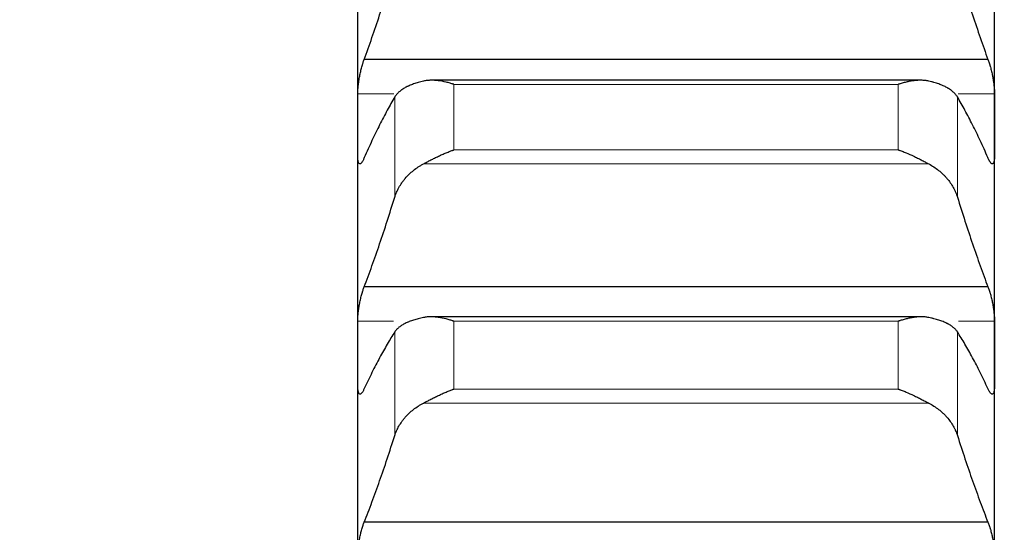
# Model space of a CAD drawing. Header units: inches. Extents: x 0 to 20790, y -12 to 14700.
# Tile 159 of 256: x 6280 to 6360, y 10680 to 10721. Entities that reach past the tile are written whole.
import ezdxf

# ---------------------------------------------------------------- set-up
doc = ezdxf.new("R2010")
doc.units = ezdxf.units.IN
doc.layers.add('1', color=7, linetype='Continuous', true_color=0xffffff)
doc.layers.add('254', color=7, linetype='Continuous', true_color=0xffffff)
doc.styles.add('latin_extended', font='simplex.shx')
doc.dimstyles.get("Standard").update_dxf_attribs({"dimtxt": 0.18, "dimasz": 0.18, "dimexe": 0.18, "dimexo": 0.0625, "dimgap": 0.09, "dimtad": 0, "dimtih": 1, "dimtoh": 1, "dimdec": 4, "dimzin": 0, "dimdsep": 46, "dimtxsty": 'Standard', "dimcen": 0.09, "dimadec": 0, "dimazin": 0, "dimtfac": 1, "dimtdec": 4, "dimtofl": 0, "dimtmove": 0, "dimatfit": 3, "dimfxl": 1, "dimtolj": 1, "dimtzin": 0, "dimarcsym": 0})

# ---------------------------------------------------------------- blocks, each defined once
blk = doc.blocks.new('_U4')
at = {"layer": '254', "color": 3, "linetype": 'Continuous', "lineweight": 13, "transparency": 16777216}
for p, q in [((7390.634, 11881.882), (7390.634, 8755.942)), ((703.134, 10033.942), (703.134, 8755.942)), ((825.634, 8790.942), (7268.134, 8790.942))]:
    blk.add_line(p, q, dxfattribs=at)
at = {"layer": '254', "color": 3, "transparency": 16777216}
for points in [[(825.634, 8811.358), (825.634, 8770.525), (703.134, 8790.942)], [(7268.134, 8770.525), (7268.134, 8811.358), (7390.634, 8790.942)]]:
    blk.add_solid(points, dxfattribs=at)
at = {"layer": 'Defpoints', "color": 0, "transparency": 16777216}
for p in [(7390.634, 11916.882), (703.134, 10068.942), (7390.634, 8790.942)]:
    blk.add_point(p, dxfattribs=at)
at = {"layer": '254', "color": 2, "lineweight": 13, "transparency": 16777216, "insert": (3831.051, 8974.692), "char_height": 122.5, "attachment_point": 1, "style": 'latin_extended'}
blk.add_mtext('\\A1;6687', dxfattribs=at)

msp = doc.modelspace()

# ---------------------------------------------------------------- linework, layer by layer
at = {"layer": '1', "color": 2, "linetype": 'Continuous', "lineweight": 25}
for p, q in [((6307.134, 10712.846), (6307.134, 10730.853)), ((6359.134, 10712.846), (6359.134, 10730.853)), ((6358.596, 10718.197), (6307.671, 10718.197)), ((6353.043, 10716.492), (6313.189, 10716.492)), ((6307.134, 10694.169), (6307.134, 10712.846)), ((6359.134, 10694.169), (6359.134, 10712.846)), ((6358.596, 10699.604), (6307.671, 10699.604)), ((6353.119, 10697.154), (6313.117, 10697.154)), ((6307.134, 10674.851), (6307.134, 10694.169)), ((6359.134, 10674.851), (6359.134, 10694.169)), ((6358.596, 10680.361), (6307.671, 10680.361))]:
    msp.add_line(p, q, dxfattribs=at)
at = {"layer": '1', "color": 110, "linetype": 'Continuous', "lineweight": 13}
for p, q in [((6351.278, 10716.156), (6314.99, 10716.156)), ((6314.99, 10710.801), (6314.99, 10716.156)), ((6351.278, 10710.801), (6351.278, 10716.156)), ((6310.089, 10715.384), (6307.136, 10715.384)), ((6310.16, 10706.924), (6310.16, 10715.125)), ((6356.108, 10706.924), (6356.108, 10715.125)), ((6359.131, 10715.384), (6356.179, 10715.384)), ((6351.278, 10710.801), (6314.99, 10710.801)), ((6353.765, 10709.655), (6312.502, 10709.655)), ((6310.069, 10696.797), (6307.136, 10696.797)), ((6351.278, 10696.787), (6314.99, 10696.787)), ((6314.99, 10691.249), (6314.99, 10696.787)), ((6351.278, 10691.249), (6351.278, 10696.787)), ((6359.131, 10696.797), (6356.198, 10696.797)), ((6310.16, 10687.438), (6310.16, 10695.919)), ((6356.108, 10687.438), (6356.108, 10695.919)), ((6351.278, 10691.249), (6314.99, 10691.249)), ((6353.765, 10690.099), (6312.502, 10690.099))]:
    msp.add_line(p, q, dxfattribs=at)
at = {"layer": '1', "color": 2, "linetype": 'Continuous', "lineweight": 25}
for points in [[(6307.671, 10718.197), (6307.882, 10718.778), (6308.302, 10719.964), (6308.927, 10721.816), (6309.547, 10723.74), (6309.956, 10725.072), (6310.16, 10725.75)], [(6356.108, 10725.75), (6356.312, 10725.072), (6356.721, 10723.74), (6357.341, 10721.816), (6357.965, 10719.964), (6358.385, 10718.778), (6358.596, 10718.197)], [(6307.134, 10712.846), (6307.134, 10713.692), (6307.135, 10714.538), (6307.136, 10715.384)], [(6310.16, 10715.125), (6309.956, 10714.78), (6309.547, 10714.055), (6308.927, 10712.867), (6308.302, 10711.578), (6307.882, 10710.651), (6307.671, 10710.17)], [(6358.596, 10710.17), (6358.385, 10710.651), (6357.965, 10711.578), (6357.341, 10712.867), (6356.721, 10714.055), (6356.312, 10714.78), (6356.108, 10715.125)], [(6359.131, 10715.384), (6359.133, 10714.538), (6359.134, 10713.692), (6359.134, 10712.846)], [(6307.136, 10710.309), (6307.135, 10711.155), (6307.134, 10712.001), (6307.134, 10712.846)], [(6359.134, 10712.846), (6359.134, 10712.001), (6359.133, 10711.155), (6359.131, 10710.309)], [(6307.671, 10699.604), (6307.882, 10700.163), (6308.302, 10701.306), (6308.927, 10703.098), (6309.547, 10704.966), (6309.956, 10706.263), (6310.16, 10706.924)], [(6356.108, 10706.924), (6356.312, 10706.263), (6356.721, 10704.966), (6357.341, 10703.098), (6357.965, 10701.306), (6358.385, 10700.163), (6358.596, 10699.604)], [(6307.134, 10694.169), (6307.134, 10695.045), (6307.135, 10695.921), (6307.136, 10696.797)], [(6359.131, 10696.797), (6359.133, 10695.921), (6359.134, 10695.045), (6359.134, 10694.169)], [(6310.16, 10695.919), (6309.956, 10695.603), (6309.547, 10694.935), (6308.927, 10693.829), (6308.302, 10692.62), (6307.882, 10691.745), (6307.671, 10691.29)], [(6358.596, 10691.29), (6358.385, 10691.745), (6357.965, 10692.62), (6357.341, 10693.829), (6356.721, 10694.935), (6356.312, 10695.603), (6356.108, 10695.919)], [(6307.136, 10691.542), (6307.135, 10692.418), (6307.134, 10693.293), (6307.134, 10694.169)], [(6359.134, 10694.169), (6359.134, 10693.293), (6359.133, 10692.418), (6359.131, 10691.542)], [(6307.671, 10680.361), (6307.882, 10680.897), (6308.302, 10681.996), (6308.927, 10683.725), (6309.547, 10685.534), (6309.956, 10686.794), (6310.16, 10687.438)], [(6356.108, 10687.438), (6356.312, 10686.794), (6356.721, 10685.534), (6357.341, 10683.725), (6357.965, 10681.996), (6358.385, 10680.897), (6358.596, 10680.361)]]:
    msp.add_open_spline(points, degree=3, dxfattribs=at)
for points, knots in [([(6307.136, 10715.384), (6307.137, 10715.433), (6307.138, 10715.535), (6307.147, 10715.699), (6307.156, 10715.815), (6307.164, 10715.905), (6307.166, 10715.936), (6307.173, 10715.997), (6307.176, 10716.028), (6307.193, 10716.183), (6307.21, 10716.31), (6307.235, 10716.472), (6307.24, 10716.504), (6307.248, 10716.553), (6307.251, 10716.57), (6307.256, 10716.603), (6307.27, 10716.684), (6307.297, 10716.831), (6307.323, 10716.959), (6307.35, 10717.087), (6307.364, 10717.151), (6307.408, 10717.341), (6307.438, 10717.462), (6307.486, 10717.636), (6307.502, 10717.693), (6307.527, 10717.776), (6307.535, 10717.803), (6307.552, 10717.857), (6307.56, 10717.884), (6307.603, 10718.013), (6307.637, 10718.109), (6307.671, 10718.197)], [0, 0, 0, 0, 0.0625, 0.125, 0.1875, 0.1875, 0.21875, 0.21875, 0.25, 0.25, 0.375, 0.375, 0.40625, 0.40625, 0.421875, 0.421875, 0.4375, 0.5, 0.5625, 0.5625, 0.625, 0.625, 0.75, 0.75, 0.8125, 0.8125, 0.84375, 0.84375, 0.875, 0.875, 1, 1, 1, 1]), ([(6358.596, 10718.197), (6358.631, 10718.109), (6358.665, 10718.014), (6358.715, 10717.859), (6358.732, 10717.806), (6358.757, 10717.723), (6358.765, 10717.695), (6358.781, 10717.638), (6358.789, 10717.609), (6358.829, 10717.463), (6358.86, 10717.342), (6358.903, 10717.154), (6358.917, 10717.091), (6358.938, 10716.994), (6358.944, 10716.962), (6358.957, 10716.897), (6358.964, 10716.864), (6358.995, 10716.702), (6359.017, 10716.572), (6359.042, 10716.411), (6359.047, 10716.378), (6359.056, 10716.314), (6359.061, 10716.281), (6359.074, 10716.185), (6359.081, 10716.122), (6359.102, 10715.937), (6359.113, 10715.818), (6359.122, 10715.675), (6359.123, 10715.647), (6359.126, 10715.592), (6359.127, 10715.564), (6359.13, 10715.484), (6359.131, 10715.433), (6359.131, 10715.384)], [0, 0, 0, 0, 0.125, 0.125, 0.1875, 0.1875, 0.21875, 0.21875, 0.25, 0.25, 0.375, 0.375, 0.4375, 0.4375, 0.46875, 0.46875, 0.5, 0.5, 0.625, 0.625, 0.65625, 0.65625, 0.6875, 0.6875, 0.75, 0.75, 0.875, 0.875, 0.90625, 0.90625, 0.9375, 0.9375, 1, 1, 1, 1]), ([(6314.99, 10716.156), (6314.986, 10716.157), (6314.983, 10716.158), (6314.977, 10716.16), (6314.973, 10716.161), (6314.963, 10716.164), (6314.943, 10716.171), (6314.897, 10716.186), (6314.804, 10716.216), (6314.725, 10716.24), (6314.567, 10716.285), (6314.462, 10716.313), (6314.148, 10716.389), (6313.94, 10716.429), (6313.629, 10716.469), (6313.526, 10716.479), (6313.37, 10716.488), (6313.318, 10716.49), (6313.215, 10716.492), (6313.163, 10716.492), (6313.008, 10716.489), (6312.906, 10716.482), (6312.703, 10716.459), (6312.602, 10716.442), (6312.502, 10716.419)], [0, 0, 0, 0, 0.003906, 0.003906, 0.007813, 0.007813, 0.015625, 0.03125, 0.0625, 0.125, 0.125, 0.25, 0.25, 0.5, 0.5, 0.625, 0.625, 0.6875, 0.6875, 0.75, 0.75, 0.875, 0.875, 1, 1, 1, 1]), ([(6353.765, 10716.419), (6353.666, 10716.442), (6353.566, 10716.459), (6353.364, 10716.482), (6353.263, 10716.489), (6353.059, 10716.493), (6352.957, 10716.491), (6352.75, 10716.479), (6352.646, 10716.47), (6352.436, 10716.443), (6352.331, 10716.426), (6352.121, 10716.387), (6352.016, 10716.364), (6351.806, 10716.314), (6351.701, 10716.286), (6351.543, 10716.24), (6351.463, 10716.216), (6351.371, 10716.186), (6351.324, 10716.171), (6351.304, 10716.164), (6351.291, 10716.16), (6351.285, 10716.158), (6351.278, 10716.156)], [0, 0, 0, 0, 0.125, 0.125, 0.25, 0.25, 0.375, 0.375, 0.5, 0.5, 0.625, 0.625, 0.75, 0.75, 0.875, 0.875, 0.9375, 0.96875, 0.984375, 0.992188, 0.992188, 1, 1, 1, 1]), ([(6312.502, 10716.419), (6312.356, 10716.386), (6312.217, 10716.35), (6311.948, 10716.273), (6311.69, 10716.19), (6311.454, 10716.097), (6311.313, 10716.035), (6311.285, 10716.022), (6311.23, 10715.996), (6311.203, 10715.983), (6311.123, 10715.944), (6311.071, 10715.917), (6310.922, 10715.835), (6310.829, 10715.778), (6310.657, 10715.659), (6310.578, 10715.598), (6310.47, 10715.502), (6310.436, 10715.47), (6310.387, 10715.42), (6310.371, 10715.403), (6310.34, 10715.37), (6310.325, 10715.353), (6310.253, 10715.267), (6310.203, 10715.197), (6310.16, 10715.125)], [0, 0, 0, 0, 0.125, 0.125, 0.25, 0.375, 0.375, 0.40625, 0.40625, 0.4375, 0.4375, 0.5, 0.5, 0.625, 0.625, 0.75, 0.75, 0.8125, 0.8125, 0.84375, 0.84375, 0.875, 0.875, 1, 1, 1, 1]), ([(6356.108, 10715.125), (6356.065, 10715.197), (6356.015, 10715.267), (6355.9, 10715.402), (6355.771, 10715.534), (6355.614, 10715.657), (6355.484, 10715.746), (6355.439, 10715.776), (6355.369, 10715.819), (6355.345, 10715.833), (6355.297, 10715.861), (6355.272, 10715.875), (6355.147, 10715.944), (6354.936, 10716.048), (6354.701, 10716.142), (6354.454, 10716.23), (6354.324, 10716.272), (6354.154, 10716.321), (6354.12, 10716.33), (6354.051, 10716.349), (6353.946, 10716.377), (6353.838, 10716.403), (6353.765, 10716.419)], [0, 0, 0, 0, 0.125, 0.125, 0.25, 0.375, 0.375, 0.4375, 0.4375, 0.46875, 0.46875, 0.5, 0.5, 0.625, 0.75, 0.75, 0.875, 0.875, 0.90625, 0.90625, 0.9375, 1, 1, 1, 1]), ([(6307.671, 10710.17), (6307.637, 10710.084), (6307.603, 10710.008), (6307.553, 10709.91), (6307.536, 10709.88), (6307.511, 10709.839), (6307.503, 10709.825), (6307.487, 10709.801), (6307.478, 10709.789), (6307.438, 10709.734), (6307.408, 10709.702), (6307.365, 10709.672), (6307.351, 10709.666), (6307.33, 10709.66), (6307.323, 10709.659), (6307.31, 10709.658), (6307.304, 10709.659), (6307.273, 10709.665), (6307.25, 10709.683), (6307.225, 10709.721), (6307.221, 10709.73), (6307.211, 10709.748), (6307.207, 10709.758), (6307.194, 10709.791), (6307.186, 10709.815), (6307.166, 10709.898), (6307.155, 10709.965), (6307.146, 10710.063), (6307.144, 10710.083), (6307.141, 10710.125), (6307.14, 10710.147), (6307.138, 10710.213), (6307.137, 10710.26), (6307.136, 10710.309)], [0, 0, 0, 0, 0.125, 0.125, 0.1875, 0.1875, 0.21875, 0.21875, 0.25, 0.25, 0.375, 0.375, 0.4375, 0.4375, 0.46875, 0.46875, 0.5, 0.5, 0.625, 0.625, 0.65625, 0.65625, 0.6875, 0.6875, 0.75, 0.75, 0.875, 0.875, 0.90625, 0.90625, 0.9375, 0.9375, 1, 1, 1, 1]), ([(6312.502, 10709.655), (6312.602, 10709.708), (6312.702, 10709.761), (6312.904, 10709.868), (6313.005, 10709.921), (6313.209, 10710.026), (6313.311, 10710.079), (6313.518, 10710.181), (6313.622, 10710.232), (6313.832, 10710.332), (6313.937, 10710.38), (6314.146, 10710.474), (6314.251, 10710.519), (6314.462, 10710.606), (6314.567, 10710.647), (6314.725, 10710.707), (6314.804, 10710.736), (6314.897, 10710.769), (6314.943, 10710.785), (6314.963, 10710.792), (6314.977, 10710.796), (6314.983, 10710.799), (6314.99, 10710.801)], [0, 0, 0, 0, 0.125, 0.125, 0.25, 0.25, 0.375, 0.375, 0.5, 0.5, 0.625, 0.625, 0.75, 0.75, 0.875, 0.875, 0.9375, 0.96875, 0.984375, 0.992187, 0.992187, 1, 1, 1, 1]), ([(6351.278, 10710.801), (6351.281, 10710.8), (6351.285, 10710.799), (6351.291, 10710.796), (6351.294, 10710.795), (6351.304, 10710.792), (6351.324, 10710.785), (6351.371, 10710.769), (6351.463, 10710.736), (6351.543, 10710.707), (6351.701, 10710.647), (6351.806, 10710.606), (6352.119, 10710.476), (6352.327, 10710.383), (6352.638, 10710.236), (6352.742, 10710.185), (6352.897, 10710.108), (6352.949, 10710.082), (6353.053, 10710.029), (6353.105, 10710.003), (6353.26, 10709.923), (6353.362, 10709.869), (6353.565, 10709.762), (6353.666, 10709.708), (6353.765, 10709.655)], [0, 0, 0, 0, 0.003906, 0.003906, 0.007812, 0.007812, 0.015625, 0.03125, 0.0625, 0.125, 0.125, 0.25, 0.25, 0.5, 0.5, 0.625, 0.625, 0.6875, 0.6875, 0.75, 0.75, 0.875, 0.875, 1, 1, 1, 1]), ([(6359.131, 10710.309), (6359.131, 10710.26), (6359.129, 10710.167), (6359.121, 10710.042), (6359.112, 10709.97), (6359.104, 10709.919), (6359.101, 10709.903), (6359.095, 10709.872), (6359.092, 10709.858), (6359.075, 10709.788), (6359.058, 10709.745), (6359.033, 10709.707), (6359.028, 10709.7), (6359.02, 10709.691), (6359.017, 10709.688), (6359.012, 10709.682), (6358.998, 10709.67), (6358.971, 10709.657), (6358.945, 10709.658), (6358.918, 10709.665), (6358.904, 10709.672), (6358.86, 10709.702), (6358.829, 10709.734), (6358.782, 10709.799), (6358.766, 10709.824), (6358.741, 10709.865), (6358.733, 10709.879), (6358.716, 10709.91), (6358.707, 10709.926), (6358.665, 10710.008), (6358.631, 10710.084), (6358.596, 10710.17)], [0, 0, 0, 0, 0.0625, 0.125, 0.1875, 0.1875, 0.21875, 0.21875, 0.25, 0.25, 0.375, 0.375, 0.40625, 0.40625, 0.421875, 0.421875, 0.4375, 0.5, 0.5625, 0.5625, 0.625, 0.625, 0.75, 0.75, 0.8125, 0.8125, 0.84375, 0.84375, 0.875, 0.875, 1, 1, 1, 1]), ([(6310.16, 10706.924), (6310.203, 10707.063), (6310.253, 10707.199), (6310.367, 10707.466), (6310.496, 10707.728), (6310.654, 10707.982), (6310.783, 10708.168), (6310.828, 10708.23), (6310.899, 10708.321), (6310.923, 10708.351), (6310.971, 10708.411), (6310.996, 10708.441), (6311.12, 10708.588), (6311.332, 10708.814), (6311.567, 10709.022), (6311.814, 10709.22), (6311.944, 10709.315), (6312.113, 10709.426), (6312.148, 10709.449), (6312.217, 10709.492), (6312.322, 10709.556), (6312.429, 10709.616), (6312.502, 10709.655)], [0, 0, 0, 0, 0.125, 0.125, 0.25, 0.375, 0.375, 0.4375, 0.4375, 0.46875, 0.46875, 0.5, 0.5, 0.625, 0.75, 0.75, 0.875, 0.875, 0.90625, 0.90625, 0.9375, 1, 1, 1, 1]), ([(6353.765, 10709.655), (6353.911, 10709.578), (6354.051, 10709.494), (6354.32, 10709.317), (6354.578, 10709.13), (6354.814, 10708.922), (6354.955, 10708.785), (6354.982, 10708.758), (6355.037, 10708.702), (6355.065, 10708.673), (6355.145, 10708.588), (6355.196, 10708.53), (6355.346, 10708.354), (6355.439, 10708.234), (6355.61, 10707.987), (6355.689, 10707.86), (6355.797, 10707.666), (6355.832, 10707.601), (6355.881, 10707.502), (6355.897, 10707.468), (6355.927, 10707.402), (6355.942, 10707.368), (6356.015, 10707.199), (6356.065, 10707.063), (6356.108, 10706.924)], [0, 0, 0, 0, 0.125, 0.125, 0.25, 0.375, 0.375, 0.40625, 0.40625, 0.4375, 0.4375, 0.5, 0.5, 0.625, 0.625, 0.75, 0.75, 0.8125, 0.8125, 0.84375, 0.84375, 0.875, 0.875, 1, 1, 1, 1]), ([(6307.136, 10696.797), (6307.137, 10696.848), (6307.138, 10696.954), (6307.147, 10697.122), (6307.156, 10697.241), (6307.164, 10697.332), (6307.166, 10697.363), (6307.173, 10697.425), (6307.176, 10697.457), (6307.193, 10697.614), (6307.21, 10697.742), (6307.235, 10697.905), (6307.24, 10697.937), (6307.248, 10697.987), (6307.251, 10698.003), (6307.256, 10698.036), (6307.27, 10698.118), (6307.297, 10698.264), (6307.323, 10698.392), (6307.35, 10698.519), (6307.364, 10698.583), (6307.408, 10698.77), (6307.438, 10698.89), (6307.486, 10699.06), (6307.502, 10699.116), (6307.527, 10699.197), (6307.535, 10699.223), (6307.552, 10699.276), (6307.56, 10699.302), (6307.603, 10699.428), (6307.637, 10699.52), (6307.671, 10699.604)], [0, 0, 0, 0, 0.0625, 0.125, 0.1875, 0.1875, 0.21875, 0.21875, 0.25, 0.25, 0.375, 0.375, 0.40625, 0.40625, 0.421875, 0.421875, 0.4375, 0.5, 0.5625, 0.5625, 0.625, 0.625, 0.75, 0.75, 0.8125, 0.8125, 0.84375, 0.84375, 0.875, 0.875, 1, 1, 1, 1]), ([(6358.596, 10699.604), (6358.631, 10699.52), (6358.665, 10699.428), (6358.715, 10699.278), (6358.732, 10699.226), (6358.757, 10699.145), (6358.765, 10699.118), (6358.781, 10699.062), (6358.789, 10699.033), (6358.829, 10698.89), (6358.86, 10698.771), (6358.903, 10698.586), (6358.917, 10698.523), (6358.938, 10698.427), (6358.944, 10698.395), (6358.957, 10698.33), (6358.964, 10698.298), (6358.995, 10698.136), (6359.017, 10698.006), (6359.042, 10697.843), (6359.047, 10697.811), (6359.056, 10697.746), (6359.061, 10697.713), (6359.074, 10697.616), (6359.081, 10697.552), (6359.102, 10697.365), (6359.113, 10697.243), (6359.122, 10697.097), (6359.123, 10697.069), (6359.126, 10697.012), (6359.127, 10696.984), (6359.13, 10696.901), (6359.131, 10696.848), (6359.131, 10696.797)], [0, 0, 0, 0, 0.125, 0.125, 0.1875, 0.1875, 0.21875, 0.21875, 0.25, 0.25, 0.375, 0.375, 0.4375, 0.4375, 0.46875, 0.46875, 0.5, 0.5, 0.625, 0.625, 0.65625, 0.65625, 0.6875, 0.6875, 0.75, 0.75, 0.875, 0.875, 0.90625, 0.90625, 0.9375, 0.9375, 1, 1, 1, 1]), ([(6312.502, 10697.096), (6312.356, 10697.066), (6312.217, 10697.034), (6311.948, 10696.964), (6311.69, 10696.89), (6311.454, 10696.805), (6311.313, 10696.748), (6311.285, 10696.737), (6311.23, 10696.714), (6311.203, 10696.702), (6311.123, 10696.666), (6311.071, 10696.642), (6310.922, 10696.567), (6310.829, 10696.515), (6310.657, 10696.408), (6310.578, 10696.352), (6310.47, 10696.264), (6310.436, 10696.235), (6310.387, 10696.189), (6310.371, 10696.174), (6310.34, 10696.143), (6310.325, 10696.128), (6310.253, 10696.05), (6310.203, 10695.985), (6310.16, 10695.919)], [0, 0, 0, 0, 0.125, 0.125, 0.25, 0.375, 0.375, 0.40625, 0.40625, 0.4375, 0.4375, 0.5, 0.5, 0.625, 0.625, 0.75, 0.75, 0.8125, 0.8125, 0.84375, 0.84375, 0.875, 0.875, 1, 1, 1, 1]), ([(6314.99, 10696.787), (6314.986, 10696.789), (6314.983, 10696.79), (6314.977, 10696.792), (6314.973, 10696.793), (6314.963, 10696.797), (6314.943, 10696.803), (6314.897, 10696.819), (6314.804, 10696.85), (6314.725, 10696.875), (6314.567, 10696.923), (6314.462, 10696.952), (6314.148, 10697.033), (6313.94, 10697.076), (6313.629, 10697.121), (6313.526, 10697.133), (6313.37, 10697.146), (6313.318, 10697.149), (6313.215, 10697.153), (6313.163, 10697.154), (6313.008, 10697.154), (6312.906, 10697.15), (6312.703, 10697.131), (6312.602, 10697.116), (6312.502, 10697.096)], [0, 0, 0, 0, 0.003906, 0.003906, 0.007813, 0.007813, 0.015625, 0.03125, 0.0625, 0.125, 0.125, 0.25, 0.25, 0.5, 0.5, 0.625, 0.625, 0.6875, 0.6875, 0.75, 0.75, 0.875, 0.875, 1, 1, 1, 1]), ([(6353.765, 10697.096), (6353.666, 10697.116), (6353.566, 10697.131), (6353.364, 10697.149), (6353.263, 10697.154), (6353.059, 10697.154), (6352.957, 10697.15), (6352.75, 10697.134), (6352.646, 10697.122), (6352.436, 10697.092), (6352.331, 10697.074), (6352.121, 10697.031), (6352.016, 10697.006), (6351.806, 10696.952), (6351.701, 10696.923), (6351.543, 10696.875), (6351.463, 10696.85), (6351.371, 10696.819), (6351.324, 10696.803), (6351.304, 10696.797), (6351.291, 10696.792), (6351.285, 10696.79), (6351.278, 10696.787)], [0, 0, 0, 0, 0.125, 0.125, 0.25, 0.25, 0.375, 0.375, 0.5, 0.5, 0.625, 0.625, 0.75, 0.75, 0.875, 0.875, 0.9375, 0.96875, 0.984375, 0.992187, 0.992187, 1, 1, 1, 1]), ([(6356.108, 10695.919), (6356.065, 10695.985), (6356.015, 10696.049), (6355.9, 10696.173), (6355.771, 10696.293), (6355.614, 10696.405), (6355.484, 10696.487), (6355.439, 10696.513), (6355.369, 10696.553), (6355.345, 10696.566), (6355.297, 10696.591), (6355.272, 10696.604), (6355.147, 10696.666), (6354.936, 10696.761), (6354.701, 10696.845), (6354.454, 10696.925), (6354.324, 10696.963), (6354.154, 10697.007), (6354.12, 10697.016), (6354.051, 10697.033), (6353.946, 10697.058), (6353.838, 10697.081), (6353.765, 10697.096)], [0, 0, 0, 0, 0.125, 0.125, 0.25, 0.375, 0.375, 0.4375, 0.4375, 0.46875, 0.46875, 0.5, 0.5, 0.625, 0.75, 0.75, 0.875, 0.875, 0.90625, 0.90625, 0.9375, 1, 1, 1, 1]), ([(6307.671, 10691.29), (6307.637, 10691.208), (6307.603, 10691.136), (6307.553, 10691.045), (6307.536, 10691.017), (6307.511, 10690.979), (6307.503, 10690.967), (6307.487, 10690.944), (6307.478, 10690.934), (6307.438, 10690.885), (6307.408, 10690.858), (6307.365, 10690.836), (6307.351, 10690.832), (6307.33, 10690.83), (6307.323, 10690.831), (6307.31, 10690.833), (6307.304, 10690.834), (6307.273, 10690.847), (6307.25, 10690.87), (6307.225, 10690.915), (6307.221, 10690.925), (6307.211, 10690.946), (6307.207, 10690.957), (6307.194, 10690.993), (6307.186, 10691.02), (6307.166, 10691.11), (6307.155, 10691.181), (6307.146, 10691.284), (6307.144, 10691.306), (6307.141, 10691.35), (6307.14, 10691.372), (6307.138, 10691.442), (6307.137, 10691.49), (6307.136, 10691.542)], [0, 0, 0, 0, 0.125, 0.125, 0.1875, 0.1875, 0.21875, 0.21875, 0.25, 0.25, 0.375, 0.375, 0.4375, 0.4375, 0.46875, 0.46875, 0.5, 0.5, 0.625, 0.625, 0.65625, 0.65625, 0.6875, 0.6875, 0.75, 0.75, 0.875, 0.875, 0.90625, 0.90625, 0.9375, 0.9375, 1, 1, 1, 1]), ([(6312.502, 10690.099), (6312.602, 10690.151), (6312.702, 10690.203), (6312.904, 10690.308), (6313.005, 10690.361), (6313.209, 10690.465), (6313.311, 10690.517), (6313.518, 10690.62), (6313.622, 10690.671), (6313.832, 10690.771), (6313.937, 10690.82), (6314.146, 10690.914), (6314.251, 10690.96), (6314.462, 10691.049), (6314.567, 10691.091), (6314.725, 10691.152), (6314.804, 10691.182), (6314.897, 10691.216), (6314.943, 10691.233), (6314.963, 10691.24), (6314.977, 10691.244), (6314.983, 10691.247), (6314.99, 10691.249)], [0, 0, 0, 0, 0.125, 0.125, 0.25, 0.25, 0.375, 0.375, 0.5, 0.5, 0.625, 0.625, 0.75, 0.75, 0.875, 0.875, 0.9375, 0.96875, 0.984375, 0.992187, 0.992187, 1, 1, 1, 1]), ([(6351.278, 10691.249), (6351.281, 10691.248), (6351.285, 10691.247), (6351.291, 10691.244), (6351.294, 10691.243), (6351.304, 10691.24), (6351.324, 10691.233), (6351.371, 10691.216), (6351.463, 10691.182), (6351.543, 10691.152), (6351.701, 10691.091), (6351.806, 10691.049), (6352.119, 10690.917), (6352.327, 10690.823), (6352.638, 10690.675), (6352.742, 10690.624), (6352.897, 10690.547), (6352.949, 10690.521), (6353.053, 10690.468), (6353.105, 10690.442), (6353.26, 10690.363), (6353.362, 10690.309), (6353.565, 10690.204), (6353.666, 10690.151), (6353.765, 10690.099)], [0, 0, 0, 0, 0.003906, 0.003906, 0.007812, 0.007812, 0.015625, 0.03125, 0.0625, 0.125, 0.125, 0.25, 0.25, 0.5, 0.5, 0.625, 0.625, 0.6875, 0.6875, 0.75, 0.75, 0.875, 0.875, 1, 1, 1, 1]), ([(6359.131, 10691.542), (6359.131, 10691.49), (6359.129, 10691.393), (6359.121, 10691.263), (6359.112, 10691.186), (6359.104, 10691.132), (6359.101, 10691.115), (6359.095, 10691.082), (6359.092, 10691.066), (6359.075, 10690.991), (6359.058, 10690.943), (6359.033, 10690.898), (6359.028, 10690.89), (6359.02, 10690.879), (6359.017, 10690.875), (6359.012, 10690.868), (6358.998, 10690.853), (6358.971, 10690.834), (6358.945, 10690.83), (6358.918, 10690.832), (6358.904, 10690.836), (6358.86, 10690.858), (6358.829, 10690.885), (6358.782, 10690.943), (6358.766, 10690.965), (6358.741, 10691.003), (6358.733, 10691.016), (6358.716, 10691.044), (6358.707, 10691.059), (6358.665, 10691.136), (6358.631, 10691.208), (6358.596, 10691.29)], [0, 0, 0, 0, 0.0625, 0.125, 0.1875, 0.1875, 0.21875, 0.21875, 0.25, 0.25, 0.375, 0.375, 0.40625, 0.40625, 0.421875, 0.421875, 0.4375, 0.5, 0.5625, 0.5625, 0.625, 0.625, 0.75, 0.75, 0.8125, 0.8125, 0.84375, 0.84375, 0.875, 0.875, 1, 1, 1, 1]), ([(6310.16, 10687.438), (6310.203, 10687.572), (6310.253, 10687.704), (6310.367, 10687.964), (6310.496, 10688.22), (6310.654, 10688.467), (6310.783, 10688.649), (6310.828, 10688.709), (6310.899, 10688.798), (6310.923, 10688.827), (6310.971, 10688.886), (6310.996, 10688.915), (6311.12, 10689.058), (6311.332, 10689.278), (6311.567, 10689.481), (6311.814, 10689.675), (6311.944, 10689.767), (6312.113, 10689.876), (6312.148, 10689.898), (6312.217, 10689.94), (6312.322, 10690.002), (6312.429, 10690.062), (6312.502, 10690.099)], [0, 0, 0, 0, 0.125, 0.125, 0.25, 0.375, 0.375, 0.4375, 0.4375, 0.46875, 0.46875, 0.5, 0.5, 0.625, 0.75, 0.75, 0.875, 0.875, 0.90625, 0.90625, 0.9375, 1, 1, 1, 1]), ([(6353.765, 10690.099), (6353.911, 10690.024), (6354.051, 10689.943), (6354.32, 10689.77), (6354.578, 10689.587), (6354.814, 10689.384), (6354.955, 10689.25), (6354.982, 10689.223), (6355.037, 10689.169), (6355.065, 10689.141), (6355.145, 10689.058), (6355.196, 10689.001), (6355.346, 10688.83), (6355.439, 10688.712), (6355.61, 10688.472), (6355.689, 10688.349), (6355.797, 10688.16), (6355.832, 10688.096), (6355.881, 10687.999), (6355.897, 10687.967), (6355.927, 10687.902), (6355.942, 10687.869), (6356.015, 10687.705), (6356.065, 10687.572), (6356.108, 10687.438)], [0, 0, 0, 0, 0.125, 0.125, 0.25, 0.375, 0.375, 0.40625, 0.40625, 0.4375, 0.4375, 0.5, 0.5, 0.625, 0.625, 0.75, 0.75, 0.8125, 0.8125, 0.84375, 0.84375, 0.875, 0.875, 1, 1, 1, 1]), ([(6307.136, 10677.566), (6307.137, 10677.618), (6307.138, 10677.727), (6307.147, 10677.899), (6307.156, 10678.02), (6307.164, 10678.113), (6307.166, 10678.145), (6307.173, 10678.208), (6307.176, 10678.239), (6307.193, 10678.398), (6307.21, 10678.527), (6307.235, 10678.691), (6307.24, 10678.724), (6307.248, 10678.773), (6307.251, 10678.789), (6307.256, 10678.822), (6307.27, 10678.904), (6307.297, 10679.05), (6307.323, 10679.177), (6307.35, 10679.304), (6307.364, 10679.366), (6307.408, 10679.551), (6307.438, 10679.669), (6307.486, 10679.836), (6307.502, 10679.89), (6307.527, 10679.969), (6307.535, 10679.995), (6307.552, 10680.045), (6307.56, 10680.07), (6307.603, 10680.192), (6307.637, 10680.281), (6307.671, 10680.361)], [0, 0, 0, 0, 0.0625, 0.125, 0.1875, 0.1875, 0.21875, 0.21875, 0.25, 0.25, 0.375, 0.375, 0.40625, 0.40625, 0.421875, 0.421875, 0.4375, 0.5, 0.5625, 0.5625, 0.625, 0.625, 0.75, 0.75, 0.8125, 0.8125, 0.84375, 0.84375, 0.875, 0.875, 1, 1, 1, 1]), ([(6358.596, 10680.361), (6358.631, 10680.281), (6358.665, 10680.193), (6358.715, 10680.048), (6358.732, 10679.997), (6358.757, 10679.919), (6358.765, 10679.892), (6358.781, 10679.837), (6358.789, 10679.809), (6358.829, 10679.669), (6358.86, 10679.552), (6358.903, 10679.369), (6358.917, 10679.307), (6358.938, 10679.212), (6358.944, 10679.18), (6358.957, 10679.115), (6358.964, 10679.083), (6358.995, 10678.922), (6359.017, 10678.792), (6359.042, 10678.629), (6359.047, 10678.597), (6359.056, 10678.531), (6359.061, 10678.498), (6359.074, 10678.4), (6359.081, 10678.336), (6359.102, 10678.146), (6359.113, 10678.023), (6359.122, 10677.874), (6359.123, 10677.845), (6359.126, 10677.786), (6359.127, 10677.758), (6359.13, 10677.673), (6359.131, 10677.618), (6359.131, 10677.566)], [0, 0, 0, 0, 0.125, 0.125, 0.1875, 0.1875, 0.21875, 0.21875, 0.25, 0.25, 0.375, 0.375, 0.4375, 0.4375, 0.46875, 0.46875, 0.5, 0.5, 0.625, 0.625, 0.65625, 0.65625, 0.6875, 0.6875, 0.75, 0.75, 0.875, 0.875, 0.90625, 0.90625, 0.9375, 0.9375, 1, 1, 1, 1])]:
    msp.add_open_spline(points, degree=3, knots=knots, dxfattribs=at)

# ---------------------------------------------------------------- dimensions: what is measured, and where the dimension line sits
at = {"layer": '254', "color": 2, "linetype": 'Continuous', "lineweight": 13}
dim = msp.add_linear_dim(base=(7390.6338, 8790.9416), p1=(703.1339, 10068.9416), p2=(7390.6338, 11916.8821), dimstyle='Standard', override={"dimscale": 35, "dimtxt": 3.5, "dimasz": 3.5, "dimexe": 1, "dimexo": 1, "dimgap": 1.75, "dimtad": 1, "dimtih": 1, "dimtoh": 0, "dimdec": 0, "dimlfac": 1, "dimzin": 8, "dimdsep": 46, "dimlunit": 2, "dimtxsty": 'latin_extended', "dimsah": 1, "dimse1": 0, "dimse2": 0, "dimsd1": 0, "dimsd2": 0, "dimclrd": 3, "dimclre": 3, "dimclrt": 2, "dimtol": 0, "dimtm": -0.1, "dimtfac": 0.714286, "dimtdec": 3, "dimtofl": 1, "dimtmove": 0, "dimtzin": 8, "dimlwd": 13, "dimlwe": 13}, dxfattribs=at)
dim.commit()
dim.dimension.update_dxf_attribs({"geometry": '_U4', "text_midpoint": (4046.8839, 8790.9416), "dimtype": 160})

doc.saveas('drawing.dxf')
